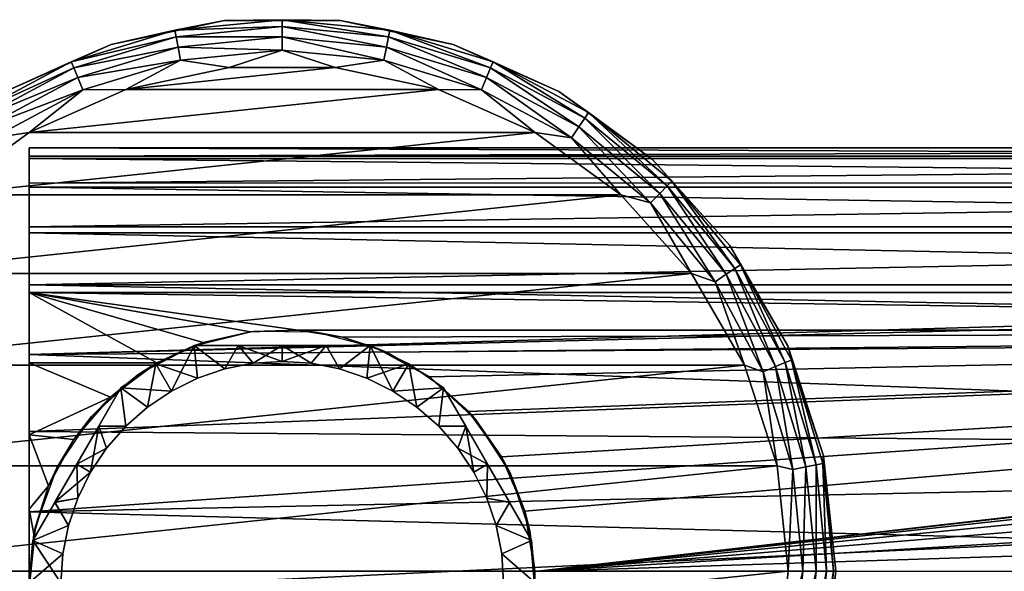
# Model space of a CAD drawing. Header units: millimetres. Extents: x -151 to 151, y -40 to 44.
# Tile 64 of 124: x -92 to -29, y -5 to 30. Entities that reach past the tile are written whole.
import ezdxf

# ---------------------------------------------------------------- set-up
doc = ezdxf.new("R2010")
doc.units = ezdxf.units.MM
doc.header["$LTSCALE"] = 45.597872
for name, color, linetype in [('10', 7, 'CONTINUOUS'), ('11', 7, 'CONTINUOUS'), ('13', 7, 'CONTINUOUS'), ('14', 7, 'CONTINUOUS'), ('17', 7, 'CONTINUOUS'), ('24', 7, 'CONTINUOUS'), ('256', 7, 'CONTINUOUS'), ('257', 7, 'CONTINUOUS'), ('258', 7, 'CONTINUOUS'), ('262', 7, 'CONTINUOUS'), ('263', 7, 'CONTINUOUS'), ('264', 7, 'CONTINUOUS'), ('265', 7, 'CONTINUOUS'), ('266', 7, 'CONTINUOUS'), ('267', 7, 'CONTINUOUS'), ('6', 7, 'CONTINUOUS'), ('7', 7, 'CONTINUOUS'), ('8', 7, 'CONTINUOUS'), ('9', 7, 'CONTINUOUS')]:
    doc.layers.add(name, color=color, linetype=linetype)

msp = doc.modelspace()

# ---------------------------------------------------------------- linework, layer by layer
at = {"layer": '10', "color": 7, "linetype": 'CONTINUOUS', "true_color": 0xa2afbf}
for points in [[(-78.658, 29.808, -80), (-85.816, 28.287, -80), (-78.658, 29.808, -63), (-78.658, 29.808, -80)], [(-78.658, 29.808, -63), (-85.816, 28.287, -80), (-85.816, 28.287, -63), (-78.658, 29.808, -63)], [(-71.342, 29.808, -80), (-78.658, 29.808, -80), (-71.342, 29.808, -63), (-71.342, 29.808, -80)], [(-71.342, 29.808, -63), (-78.658, 29.808, -80), (-78.658, 29.808, -63), (-71.342, 29.808, -63)], [(-64.184, 28.287, -80), (-71.342, 29.808, -80), (-64.184, 28.287, -63), (-64.184, 28.287, -80)], [(-64.184, 28.287, -63), (-71.342, 29.808, -80), (-71.342, 29.808, -63), (-64.184, 28.287, -63)], [(-85.816, 28.287, -80), (-92.5, 25.311, -80), (-85.816, 28.287, -63), (-85.816, 28.287, -80)], [(-85.816, 28.287, -63), (-92.5, 25.311, -80), (-92.5, 25.311, -63), (-85.816, 28.287, -63)], [(-57.5, 25.311, -80), (-64.184, 28.287, -80), (-57.5, 25.311, -63), (-57.5, 25.311, -80)], [(-57.5, 25.311, -63), (-64.184, 28.287, -80), (-64.184, 28.287, -63), (-57.5, 25.311, -63)], [(-51.58, 21.01, -80), (-57.5, 25.311, -80), (-51.58, 21.01, -63), (-51.58, 21.01, -80)], [(-51.58, 21.01, -63), (-57.5, 25.311, -80), (-57.5, 25.311, -63), (-51.58, 21.01, -63)], [(-46.684, 15.572, -80), (-51.58, 21.01, -80), (-46.684, 15.572, -63), (-46.684, 15.572, -80)], [(-46.684, 15.572, -63), (-51.58, 21.01, -80), (-51.58, 21.01, -63), (-46.684, 15.572, -63)], [(-43.026, 9.236, -80), (-46.684, 15.572, -80), (-43.026, 9.236, -63), (-43.026, 9.236, -80)], [(-43.026, 9.236, -63), (-46.684, 15.572, -80), (-46.684, 15.572, -63), (-43.026, 9.236, -63)], [(-40.765, 2.277, -80), (-43.026, 9.236, -80), (-40.765, 2.277, -63), (-40.765, 2.277, -80)], [(-40.765, 2.277, -63), (-43.026, 9.236, -80), (-43.026, 9.236, -63), (-40.765, 2.277, -63)], [(-40, -5, -80), (-40.765, 2.277, -80), (-40, -5, -63), (-40, -5, -80)], [(-40, -5, -63), (-40.765, 2.277, -80), (-40.765, 2.277, -63), (-40, -5, -63)]]:
    msp.add_3dface(points, dxfattribs=at)
at = {"layer": '11', "color": 7, "linetype": 'CONTINUOUS', "true_color": 0xe0f2ff}
for points in [[(-91, 21.747, -0.294), (-91, 21.083, -5.343), (-91, 21.219, 4.771), (-91, 21.747, -0.294)], [(-91, 21.219, 4.771), (-91, 21.083, -5.343), (-91, 19.528, 9.574), (-91, 21.219, 4.771)], [(-91, 21.083, -5.343), (-91, 19.262, -10.099), (-91, 19.528, 9.574), (-91, 21.083, -5.343)], [(-91, 19.528, 9.574), (-91, 19.262, -10.099), (-91, 18.067, -2.192), (-91, 19.528, 9.574)], [(-91, 16.766, 13.854), (-91, 19.528, 9.574), (-91, 17.018, 6.451), (-91, 16.766, 13.854)], [(-91, 17.018, 6.451), (-91, 19.528, 9.574), (-91, 18.067, 2.192), (-91, 17.018, 6.451)], [(-91, 18.067, 2.192), (-91, 19.528, 9.574), (-91, 18.067, -2.192), (-91, 18.067, 2.192)], [(-91, 19.262, -10.099), (-91, 16.387, -14.301), (-91, 18.067, -2.192), (-91, 19.262, -10.099)], [(-91, 18.067, -2.192), (-91, 16.387, -14.301), (-91, 17.018, -6.451), (-91, 18.067, -2.192)], [(-91, 17.018, -6.451), (-91, 16.387, -14.301), (-91, 14.979, -10.337), (-91, 17.018, -6.451)], [(-91, 14.979, 10.337), (-91, 16.766, 13.854), (-91, 17.018, 6.451), (-91, 14.979, 10.337)], [(-91, 13.085, 17.373), (-91, 16.766, 13.854), (-91, 14.979, 10.337), (-91, 13.085, 17.373)], [(-91, 16.387, -14.301), (-91, 12.614, -17.719), (-91, 14.979, -10.337), (-91, 16.387, -14.301)], [(-91, 14.979, -10.337), (-91, 12.614, -17.719), (-91, 12.068, -13.623), (-91, 14.979, -10.337)], [(-91, 12.068, 13.623), (-91, 13.085, 17.373), (-91, 14.979, 10.337), (-91, 12.068, 13.623)], [(-91, 8.687, 19.939), (-91, 13.085, 17.373), (-91, 12.068, 13.623), (-91, 8.687, 19.939)], [(-91, 12.614, -17.719), (-91, 8.151, -20.165), (-91, 12.068, -13.623), (-91, 12.614, -17.719)], [(-91, 12.068, -13.623), (-91, 8.151, -20.165), (-91, 8.456, -16.116), (-91, 12.068, -13.623)], [(-91, 8.456, 16.116), (-91, 8.687, 19.939), (-91, 12.068, 13.623), (-91, 8.456, 16.116)], [(-91, 3.815, 21.413), (-91, 8.687, 19.939), (-91, 4.353, 17.672), (-91, 3.815, 21.413)], [(-91, 4.353, 17.672), (-91, 8.687, 19.939), (-91, 8.456, 16.116), (-91, 4.353, 17.672)], [(-91, 8.456, -16.116), (-91, 8.151, -20.165), (-91, 4.353, -17.672), (-91, 8.456, -16.116)], [(-91, 8.151, -20.165), (-91, 3.615, -21.447), (-91, 4.353, -17.672), (-91, 8.151, -20.165)], [(-91, 3.615, -21.447), (-91, 0, -18.2), (-91, 4.353, -17.672), (-91, 3.615, -21.447)], [(-91, 0, 18.2), (-91, 3.815, 21.413), (-91, 4.353, 17.672), (-91, 0, 18.2)], [(-91, -1.264, 21.713), (-91, 3.815, 21.413), (-91, 0, 18.2), (-91, -1.264, 21.713)], [(-91, 3.615, -21.447), (-91, -1.095, -21.722), (-91, 0, -18.2), (-91, 3.615, -21.447)], [(-91, 0, -18.2), (-91, -1.095, -21.722), (-91, -4.353, -17.672), (-91, 0, -18.2)], [(-91, -4.353, 17.672), (-91, -1.264, 21.713), (-91, 0, 18.2), (-91, -4.353, 17.672)], [(-91, -1.095, -21.722), (-91, -5.75, -20.976), (-91, -4.353, -17.672), (-91, -1.095, -21.722)], [(-91, -6.276, 20.825), (-91, -1.264, 21.713), (-91, -4.353, 17.672), (-91, -6.276, 20.825)], [(-91, -4.353, -17.672), (-91, -5.75, -20.976), (-91, -8.456, -16.116), (-91, -4.353, -17.672)], [(-91, -8.456, 16.116), (-91, -6.276, 20.825), (-91, -4.353, 17.672), (-91, -8.456, 16.116)]]:
    msp.add_3dface(points, dxfattribs=at)
at = {"layer": '13', "color": 7, "linetype": 'CONTINUOUS', "true_color": 0xe0f2ff}
for points in [[(-80.643, 9.222, -39), (-76.998, 10.125, -19.25), (-76.822, 10.146, -39), (-80.643, 9.222, -39)], [(-79.992, 9.451, -19.589), (-76.998, 10.125, -19.25), (-80.643, 9.222, -39), (-79.992, 9.451, -19.589)], [(-76.998, 10.125, -19.25), (-74.01, 10.219, -19.2), (-76.822, 10.146, -39), (-76.998, 10.125, -19.25)], [(-76.822, 10.146, -39), (-74.01, 10.219, -19.2), (-72.89, 10.11, -39), (-76.822, 10.146, -39)], [(-74.01, 10.219, -19.2), (-71.191, 9.79, -19.56), (-72.89, 10.11, -39), (-74.01, 10.219, -19.2)], [(-72.89, 10.11, -39), (-71.191, 9.79, -19.56), (-69.086, 9.117, -39), (-72.89, 10.11, -39)], [(-82.922, 8.151, -20.165), (-79.992, 9.451, -19.589), (-80.643, 9.222, -39), (-82.922, 8.151, -20.165)], [(-71.191, 9.79, -19.56), (-68.404, 8.827, -20.368), (-69.086, 9.117, -39), (-71.191, 9.79, -19.56)], [(-84.124, 7.393, -39), (-82.922, 8.151, -20.165), (-80.643, 9.222, -39), (-84.124, 7.393, -39)], [(-68.404, 8.827, -20.368), (-65.709, 7.276, -21.669), (-69.086, 9.117, -39), (-68.404, 8.827, -20.368)], [(-69.086, 9.117, -39), (-65.709, 7.276, -21.669), (-65.639, 7.226, -39), (-69.086, 9.117, -39)], [(-85.868, 5.992, -20.906), (-82.922, 8.151, -20.165), (-84.124, 7.393, -39), (-85.868, 5.992, -20.906)], [(-87.054, 4.771, -39), (-85.868, 5.992, -20.906), (-84.124, 7.393, -39), (-87.054, 4.771, -39)], [(-65.709, 7.276, -21.669), (-63.223, 5.081, -23.511), (-65.639, 7.226, -39), (-65.709, 7.276, -21.669)], [(-65.639, 7.226, -39), (-63.223, 5.081, -23.511), (-62.758, 4.552, -39), (-65.639, 7.226, -39)], [(-88.186, 3.313, -21.495), (-85.868, 5.992, -20.906), (-87.054, 4.771, -39), (-88.186, 3.313, -21.495)], [(-63.223, 5.081, -23.511), (-61.13, 2.226, -25.907), (-62.758, 4.552, -39), (-63.223, 5.081, -23.511)], [(-89.256, 1.514, -39), (-88.186, 3.313, -21.495), (-87.054, 4.771, -39), (-89.256, 1.514, -39)], [(-62.758, 4.552, -39), (-61.13, 2.226, -25.907), (-60.615, 1.255, -39), (-62.758, 4.552, -39)], [(-89.781, 0.377, -21.747), (-88.186, 3.313, -21.495), (-89.256, 1.514, -39), (-89.781, 0.377, -21.747)], [(-61.13, 2.226, -25.907), (-59.656, -1.215, -28.795), (-60.615, 1.255, -39), (-61.13, 2.226, -25.907)], [(-90.597, -2.182, -39), (-89.781, 0.377, -21.747), (-89.256, 1.514, -39), (-90.597, -2.182, -39)], [(-60.615, 1.255, -39), (-59.656, -1.215, -28.795), (-59.341, -2.464, -39), (-60.615, 1.255, -39)], [(-90.699, -2.66, -21.587), (-89.781, 0.377, -21.747), (-90.597, -2.182, -39), (-90.699, -2.66, -21.587)], [(-59.656, -1.215, -28.795), (-59.016, -5.035, -32), (-59.341, -2.464, -39), (-59.656, -1.215, -28.795)], [(-90.996, -6.093, -39), (-90.699, -2.66, -21.587), (-90.597, -2.182, -39), (-90.996, -6.093, -39)], [(-59.341, -2.464, -39), (-59.016, -5.035, -32), (-59.012, -6.382, -39), (-59.341, -2.464, -39)], [(-91, -5.75, -20.976), (-90.699, -2.66, -21.587), (-90.996, -6.093, -39), (-91, -5.75, -20.976)]]:
    msp.add_3dface(points, dxfattribs=at)
at = {"layer": '14', "color": 7, "linetype": 'CONTINUOUS', "true_color": 0xe0f2ff}
for points in [[(-91, 21.747, -0.294), (-91, 21.219, 4.771), (91, 21.748, -0.293), (-91, 21.747, -0.294)], [(91, 21.084, -5.341), (-91, 21.747, -0.294), (91, 21.748, -0.293), (91, 21.084, -5.341)], [(91, 21.748, -0.293), (-91, 21.219, 4.771), (91, 21.22, 4.771), (91, 21.748, -0.293)], [(-91, 21.083, -5.343), (-91, 21.747, -0.294), (91, 21.084, -5.341), (-91, 21.083, -5.343)], [(-91, 21.219, 4.771), (-91, 19.528, 9.574), (91, 21.22, 4.771), (-91, 21.219, 4.771)], [(91, 21.22, 4.771), (-91, 19.528, 9.574), (91, 19.53, 9.574), (91, 21.22, 4.771)], [(91, 19.265, -10.096), (-91, 21.083, -5.343), (91, 21.084, -5.341), (91, 19.265, -10.096)], [(-91, 19.262, -10.099), (-91, 21.083, -5.343), (91, 19.265, -10.096), (-91, 19.262, -10.099)], [(-91, 19.528, 9.574), (-91, 16.766, 13.854), (91, 19.53, 9.574), (-91, 19.528, 9.574)], [(91, 19.53, 9.574), (-91, 16.766, 13.854), (91, 16.769, 13.852), (91, 19.53, 9.574)], [(91, 16.389, -14.299), (-91, 19.262, -10.099), (91, 19.265, -10.096), (91, 16.389, -14.299)], [(-91, 16.387, -14.301), (-91, 19.262, -10.099), (91, 16.389, -14.299), (-91, 16.387, -14.301)], [(-91, 16.766, 13.854), (-91, 13.085, 17.373), (91, 16.769, 13.852), (-91, 16.766, 13.854)], [(91, 16.769, 13.852), (-91, 13.085, 17.373), (91, 13.088, 17.371), (91, 16.769, 13.852)], [(91, 12.615, -17.718), (-91, 16.387, -14.301), (91, 16.389, -14.299), (91, 12.615, -17.718)], [(-91, 12.614, -17.719), (-91, 16.387, -14.301), (91, 12.615, -17.718), (-91, 12.614, -17.719)], [(-91, 13.085, 17.373), (0, 11.292, 18.589), (91, 13.088, 17.371), (-91, 13.085, 17.373)], [(-91, 13.085, 17.373), (-91, 8.687, 19.939), (0, 11.292, 18.589), (-91, 13.085, 17.373)], [(74.01, 10.219, -19.2), (-91, 12.614, -17.719), (91, 12.615, -17.718), (74.01, 10.219, -19.2)], [(-91, 8.151, -20.165), (-91, 12.614, -17.719), (-82.922, 8.151, -20.165), (-91, 8.151, -20.165)], [(-91, 12.614, -17.719), (74.01, 10.219, -19.2), (-74.01, 10.219, -19.2), (-91, 12.614, -17.719)], [(-91, 12.614, -17.719), (-74.01, 10.219, -19.2), (-76.998, 10.125, -19.25), (-91, 12.614, -17.719)], [(-91, 12.614, -17.719), (-76.998, 10.125, -19.25), (-79.992, 9.451, -19.589), (-91, 12.614, -17.719)], [(-91, 12.614, -17.719), (-79.992, 9.451, -19.589), (-82.922, 8.151, -20.165), (-91, 12.614, -17.719)], [(0, 11.292, 18.589), (-91, 8.687, 19.939), (-8.197, 10.797, 18.881), (0, 11.292, 18.589)], [(-8.197, 10.797, 18.881), (-91, 8.687, 19.939), (-16.957, 9.198, 19.709), (-8.197, 10.797, 18.881)], [(-91, 8.687, 19.939), (-26.321, 6.277, 20.825), (-16.957, 9.198, 19.709), (-91, 8.687, 19.939)], [(-91, 8.687, 19.939), (-91, 3.815, 21.413), (-26.321, 6.277, 20.825), (-91, 8.687, 19.939)], [(-26.321, 6.277, 20.825), (-91, 3.815, 21.413), (-25.653, 3.291, 21.5), (-26.321, 6.277, 20.825)], [(-91, 3.815, 21.413), (-91, -1.264, 21.713), (-25.653, 3.291, 21.5), (-91, 3.815, 21.413)], [(-25.653, 3.291, 21.5), (-91, -1.264, 21.713), (-24.47, 0.148, 21.749), (-25.653, 3.291, 21.5)], [(-24.47, 0.148, 21.749), (-91, -1.264, 21.713), (-22.688, -3.063, 21.533), (-24.47, 0.148, 21.749)], [(-91, -1.264, 21.713), (-91, -6.276, 20.825), (-22.688, -3.063, 21.533), (-91, -1.264, 21.713)], [(-22.688, -3.063, 21.533), (-91, -6.276, 20.825), (-20.197, -6.237, 20.837), (-22.688, -3.063, 21.533)]]:
    msp.add_3dface(points, dxfattribs=at)
at = {"layer": '17', "color": 7, "linetype": 'CONTINUOUS', "true_color": 0xe0f2ff}
for points in [[(74.01, 10.219, -19.2), (-71.191, 9.79, -19.56), (-74.01, 10.219, -19.2), (74.01, 10.219, -19.2)], [(74.01, 10.219, -19.2), (-68.404, 8.827, -20.368), (-71.191, 9.79, -19.56), (74.01, 10.219, -19.2)], [(74.01, 10.219, -19.2), (-65.709, 7.276, -21.669), (-68.404, 8.827, -20.368), (74.01, 10.219, -19.2)], [(74.01, 10.219, -19.2), (-63.223, 5.081, -23.511), (-65.709, 7.276, -21.669), (74.01, 10.219, -19.2)], [(74.01, 10.219, -19.2), (-61.13, 2.226, -25.907), (-63.223, 5.081, -23.511), (74.01, 10.219, -19.2)], [(74.01, 10.219, -19.2), (-59.656, -1.215, -28.795), (-61.13, 2.226, -25.907), (74.01, 10.219, -19.2)], [(74.01, 10.219, -19.2), (-59.016, -5.035, -32), (-59.656, -1.215, -28.795), (74.01, 10.219, -19.2)], [(74.01, 10.219, -19.2), (71.191, 9.79, -19.56), (-59.016, -5.035, -32), (74.01, 10.219, -19.2)], [(71.191, 9.79, -19.56), (68.404, 8.827, -20.368), (-59.016, -5.035, -32), (71.191, 9.79, -19.56)], [(68.404, 8.827, -20.368), (65.709, 7.276, -21.669), (-59.016, -5.035, -32), (68.404, 8.827, -20.368)], [(65.709, 7.276, -21.669), (63.223, 5.081, -23.511), (-59.016, -5.035, -32), (65.709, 7.276, -21.669)], [(63.223, 5.081, -23.511), (61.129, 2.226, -25.907), (-59.016, -5.035, -32), (63.223, 5.081, -23.511)], [(61.129, 2.226, -25.907), (59.656, -1.216, -28.795), (-59.016, -5.035, -32), (61.129, 2.226, -25.907)], [(59.656, -1.216, -28.795), (59.016, -5.035, -32), (-59.016, -5.035, -32), (59.656, -1.216, -28.795)]]:
    msp.add_3dface(points, dxfattribs=at)
at = {"layer": '24', "color": 7, "linetype": 'CONTINUOUS', "true_color": 0xa2afbf}
for points in [[(-91, 3.615, -21.447), (-91, 8.151, -20.165), (-85.868, 5.992, -20.906), (-91, 3.615, -21.447)], [(-91, 8.151, -20.165), (-82.922, 8.151, -20.165), (-85.868, 5.992, -20.906), (-91, 8.151, -20.165)], [(-91, 3.615, -21.447), (-85.868, 5.992, -20.906), (-88.186, 3.313, -21.495), (-91, 3.615, -21.447)], [(-91, -1.095, -21.722), (-91, 3.615, -21.447), (-89.781, 0.377, -21.747), (-91, -1.095, -21.722)], [(-91, 3.615, -21.447), (-88.186, 3.313, -21.495), (-89.781, 0.377, -21.747), (-91, 3.615, -21.447)], [(-91, -1.095, -21.722), (-89.781, 0.377, -21.747), (-90.699, -2.66, -21.587), (-91, -1.095, -21.722)], [(-91, -5.75, -20.976), (-91, -1.095, -21.722), (-90.699, -2.66, -21.587), (-91, -5.75, -20.976)]]:
    msp.add_3dface(points, dxfattribs=at)
at = {"layer": '256', "color": 7, "linetype": 'CONTINUOUS', "true_color": 0xe0f2ff}
for points in [[(-85.206, 6.572, -40.855), (-90.774, -3.072, -40.855), (-89.378, -0.654, -40.424), (-85.206, 6.572, -40.855)], [(-86.603, 4.154, -58.176), (-90.774, -3.072, -57.745), (-85.206, 6.572, -57.745), (-86.603, 4.154, -58.176)], [(-85.206, 6.572, -57.745), (-90.774, -3.072, -40.855), (-85.206, 6.572, -40.855), (-85.206, 6.572, -57.745)], [(-90.774, -3.072, -57.745), (-90.774, -3.072, -40.855), (-85.206, 6.572, -57.745), (-90.774, -3.072, -57.745)], [(-86.599, 4.16, -40.425), (-85.206, 6.572, -40.855), (-89.378, -0.654, -40.424), (-86.599, 4.16, -40.425)], [(-89.382, -0.66, -58.175), (-90.774, -3.072, -57.745), (-86.603, 4.154, -58.176), (-89.382, -0.66, -58.175)], [(-87.992, 1.747, -58.323), (-89.382, -0.66, -58.175), (-86.603, 4.154, -58.176), (-87.992, 1.747, -58.323)], [(-87.988, 1.753, -40.277), (-86.599, 4.16, -40.425), (-89.378, -0.654, -40.424), (-87.988, 1.753, -40.277)]]:
    msp.add_3dface(points, dxfattribs=at)
at = {"layer": '257', "color": 7, "linetype": 'CONTINUOUS', "true_color": 0xe0f2ff}
for points in [[(-72.22, 9.25, -58.175), (-80.568, 9.25, -57.745), (-69.432, 9.25, -57.745), (-72.22, 9.25, -58.175)], [(-77.777, 9.25, -58.175), (-80.568, 9.25, -57.745), (-72.22, 9.25, -58.175), (-77.777, 9.25, -58.175)], [(-69.432, 9.25, -57.745), (-80.568, 9.25, -40.855), (-69.432, 9.25, -40.855), (-69.432, 9.25, -57.745)], [(-69.432, 9.25, -40.855), (-80.568, 9.25, -40.855), (-77.78, 9.25, -40.425), (-69.432, 9.25, -40.855)], [(-80.568, 9.25, -57.745), (-80.568, 9.25, -40.855), (-69.432, 9.25, -57.745), (-80.568, 9.25, -57.745)], [(-75, 9.25, -40.277), (-72.223, 9.25, -40.425), (-77.78, 9.25, -40.425), (-75, 9.25, -40.277)], [(-72.223, 9.25, -40.425), (-69.432, 9.25, -40.855), (-77.78, 9.25, -40.425), (-72.223, 9.25, -40.425)], [(-75, 9.25, -58.323), (-77.777, 9.25, -58.175), (-72.22, 9.25, -58.175), (-75, 9.25, -58.323)]]:
    msp.add_3dface(points, dxfattribs=at)
at = {"layer": '258', "color": 7, "linetype": 'CONTINUOUS', "true_color": 0xe0f2ff}
for points in [[(-60.618, -0.66, -58.175), (-64.794, 6.572, -57.745), (-59.226, -3.072, -57.745), (-60.618, -0.66, -58.175)], [(-63.397, 4.154, -58.176), (-64.794, 6.572, -57.745), (-60.618, -0.66, -58.175), (-63.397, 4.154, -58.176)], [(-64.794, 6.572, -57.745), (-64.794, 6.572, -40.855), (-59.226, -3.072, -57.745), (-64.794, 6.572, -57.745)], [(-64.794, 6.572, -40.855), (-59.226, -3.072, -40.855), (-59.226, -3.072, -57.745), (-64.794, 6.572, -40.855)], [(-63.395, 4.15, -40.424), (-59.226, -3.072, -40.855), (-64.794, 6.572, -40.855), (-63.395, 4.15, -40.424)], [(-62.008, 1.747, -58.323), (-63.397, 4.154, -58.176), (-60.618, -0.66, -58.175), (-62.008, 1.747, -58.323)], [(-62.008, 1.746, -40.277), (-60.62, -0.657, -40.425), (-63.395, 4.15, -40.424), (-62.008, 1.746, -40.277)], [(-60.62, -0.657, -40.425), (-59.226, -3.072, -40.855), (-63.395, 4.15, -40.424), (-60.62, -0.657, -40.425)]]:
    msp.add_3dface(points, dxfattribs=at)
at = {"layer": '262', "color": 7, "linetype": 'CONTINUOUS', "true_color": 0xe0f2ff}
for points in [[(-80.568, 9.25, -40.855), (-83, 8.106, -57.745), (-83, 8.106, -40.855), (-80.568, 9.25, -40.855)], [(-80.568, 9.25, -40.855), (-80.568, 9.25, -57.745), (-83, 8.106, -57.745), (-80.568, 9.25, -40.855)], [(-83, 8.106, -57.745), (-85.206, 6.572, -57.745), (-83, 8.106, -40.855), (-83, 8.106, -57.745)], [(-85.206, 6.572, -57.745), (-85.206, 6.572, -40.855), (-83, 8.106, -40.855), (-85.206, 6.572, -57.745)], [(-90.774, -3.072, -40.855), (-91, -5.751, -57.745), (-91, -5.751, -40.855), (-90.774, -3.072, -40.855)], [(-90.774, -3.072, -40.855), (-90.774, -3.072, -57.745), (-91, -5.751, -57.745), (-90.774, -3.072, -40.855)]]:
    msp.add_3dface(points, dxfattribs=at)
at = {"layer": '263', "color": 7, "linetype": 'CONTINUOUS', "true_color": 0xe0f2ff}
for points in [[(-67, 8.106, -57.745), (-69.432, 9.25, -57.745), (-67, 8.106, -40.855), (-67, 8.106, -57.745)], [(-69.432, 9.25, -57.745), (-69.432, 9.25, -40.855), (-67, 8.106, -40.855), (-69.432, 9.25, -57.745)], [(-64.794, 6.572, -40.855), (-64.794, 6.572, -57.745), (-67, 8.106, -57.745), (-64.794, 6.572, -40.855)], [(-64.794, 6.572, -40.855), (-67, 8.106, -57.745), (-67, 8.106, -40.855), (-64.794, 6.572, -40.855)], [(-59, -5.749, -57.745), (-59.226, -3.072, -57.745), (-59, -5.749, -40.855), (-59, -5.749, -57.745)], [(-59.226, -3.072, -57.745), (-59.226, -3.072, -40.855), (-59, -5.749, -40.855), (-59.226, -3.072, -57.745)]]:
    msp.add_3dface(points, dxfattribs=at)
at = {"layer": '264', "color": 7, "linetype": 'CONTINUOUS', "true_color": 0xe0f2ff}
for points in [[(-75, 8.25, -58.9), (-72.22, 9.25, -58.175), (-73.173, 8.13, -58.9), (-75, 8.25, -58.9)], [(-75, 9.25, -58.323), (-72.22, 9.25, -58.175), (-75, 8.25, -58.9), (-75, 9.25, -58.323)], [(-73.173, 8.13, -58.9), (-72.22, 9.25, -58.175), (-71.377, 7.773, -58.9), (-73.173, 8.13, -58.9)], [(-72.22, 9.25, -58.175), (-69.432, 9.25, -57.745), (-71.377, 7.773, -58.9), (-72.22, 9.25, -58.175)], [(-71.377, 7.773, -58.9), (-69.432, 9.25, -57.745), (-69.642, 7.184, -58.9), (-71.377, 7.773, -58.9)], [(-69.432, 9.25, -57.745), (-67, 8.106, -57.745), (-69.642, 7.184, -58.9), (-69.432, 9.25, -57.745)], [(-69.642, 7.184, -58.9), (-67, 8.106, -57.745), (-68, 6.374, -58.9), (-69.642, 7.184, -58.9)], [(-67, 8.106, -57.745), (-64.794, 6.572, -57.745), (-68, 6.374, -58.9), (-67, 8.106, -57.745)], [(-68, 6.374, -58.9), (-64.794, 6.572, -57.745), (-66.477, 5.357, -58.9), (-68, 6.374, -58.9)], [(-66.477, 5.357, -58.9), (-64.794, 6.572, -57.745), (-65.101, 4.149, -58.9), (-66.477, 5.357, -58.9)], [(-64.794, 6.572, -57.745), (-63.397, 4.154, -58.176), (-65.101, 4.149, -58.9), (-64.794, 6.572, -57.745)], [(-65.101, 4.149, -58.9), (-63.397, 4.154, -58.176), (-63.893, 2.773, -58.9), (-65.101, 4.149, -58.9)], [(-63.397, 4.154, -58.176), (-62.008, 1.747, -58.323), (-63.893, 2.773, -58.9), (-63.397, 4.154, -58.176)], [(-63.893, 2.773, -58.9), (-62.008, 1.747, -58.323), (-62.876, 1.25, -58.9), (-63.893, 2.773, -58.9)], [(-62.876, 1.25, -58.9), (-62.008, 1.747, -58.323), (-62.066, -0.392, -58.9), (-62.876, 1.25, -58.9)], [(-62.008, 1.747, -58.323), (-60.618, -0.66, -58.175), (-62.066, -0.392, -58.9), (-62.008, 1.747, -58.323)], [(-62.066, -0.392, -58.9), (-60.618, -0.66, -58.175), (-61.477, -2.127, -58.9), (-62.066, -0.392, -58.9)], [(-60.618, -0.66, -58.175), (-59.226, -3.072, -57.745), (-61.477, -2.127, -58.9), (-60.618, -0.66, -58.175)], [(-61.477, -2.127, -58.9), (-59.226, -3.072, -57.745), (-61.12, -3.923, -58.9), (-61.477, -2.127, -58.9)], [(-59.226, -3.072, -57.745), (-59, -5.749, -57.745), (-61.12, -3.923, -58.9), (-59.226, -3.072, -57.745)], [(-61.12, -3.923, -58.9), (-59, -5.749, -57.745), (-61, -5.75, -58.9), (-61.12, -3.923, -58.9)]]:
    msp.add_3dface(points, dxfattribs=at)
at = {"layer": '265', "color": 7, "linetype": 'CONTINUOUS', "true_color": 0xe0f2ff}
for points in [[(-72.223, 9.25, -40.425), (-75, 9.25, -40.277), (-73.173, 8.13, -39.7), (-72.223, 9.25, -40.425)], [(-73.173, 8.13, -39.7), (-75, 9.25, -40.277), (-75, 8.25, -39.7), (-73.173, 8.13, -39.7)], [(-71.377, 7.773, -39.7), (-72.223, 9.25, -40.425), (-73.173, 8.13, -39.7), (-71.377, 7.773, -39.7)], [(-69.432, 9.25, -40.855), (-72.223, 9.25, -40.425), (-71.377, 7.773, -39.7), (-69.432, 9.25, -40.855)], [(-69.642, 7.184, -39.7), (-69.432, 9.25, -40.855), (-71.377, 7.773, -39.7), (-69.642, 7.184, -39.7)], [(-68, 6.374, -39.7), (-69.432, 9.25, -40.855), (-69.642, 7.184, -39.7), (-68, 6.374, -39.7)], [(-67, 8.106, -40.855), (-69.432, 9.25, -40.855), (-68, 6.374, -39.7), (-67, 8.106, -40.855)], [(-66.477, 5.357, -39.7), (-67, 8.106, -40.855), (-68, 6.374, -39.7), (-66.477, 5.357, -39.7)], [(-64.794, 6.572, -40.855), (-67, 8.106, -40.855), (-66.477, 5.357, -39.7), (-64.794, 6.572, -40.855)], [(-65.101, 4.149, -39.7), (-64.794, 6.572, -40.855), (-66.477, 5.357, -39.7), (-65.101, 4.149, -39.7)], [(-63.395, 4.15, -40.424), (-64.794, 6.572, -40.855), (-65.101, 4.149, -39.7), (-63.395, 4.15, -40.424)], [(-63.893, 2.773, -39.7), (-63.395, 4.15, -40.424), (-65.101, 4.149, -39.7), (-63.893, 2.773, -39.7)], [(-62.876, 1.25, -39.7), (-63.395, 4.15, -40.424), (-63.893, 2.773, -39.7), (-62.876, 1.25, -39.7)], [(-62.008, 1.746, -40.277), (-63.395, 4.15, -40.424), (-62.876, 1.25, -39.7), (-62.008, 1.746, -40.277)], [(-62.066, -0.392, -39.7), (-62.008, 1.746, -40.277), (-62.876, 1.25, -39.7), (-62.066, -0.392, -39.7)], [(-60.62, -0.657, -40.425), (-62.008, 1.746, -40.277), (-62.066, -0.392, -39.7), (-60.62, -0.657, -40.425)], [(-61.477, -2.127, -39.7), (-60.62, -0.657, -40.425), (-62.066, -0.392, -39.7), (-61.477, -2.127, -39.7)], [(-59.226, -3.072, -40.855), (-60.62, -0.657, -40.425), (-61.477, -2.127, -39.7), (-59.226, -3.072, -40.855)], [(-61.12, -3.923, -39.7), (-59.226, -3.072, -40.855), (-61.477, -2.127, -39.7), (-61.12, -3.923, -39.7)], [(-59, -5.749, -40.855), (-59.226, -3.072, -40.855), (-61.12, -3.923, -39.7), (-59, -5.749, -40.855)], [(-61, -5.75, -39.7), (-59, -5.749, -40.855), (-61.12, -3.923, -39.7), (-61, -5.75, -39.7)]]:
    msp.add_3dface(points, dxfattribs=at)
at = {"layer": '266', "color": 7, "linetype": 'CONTINUOUS', "true_color": 0xe0f2ff}
for points in [[(-83, 8.106, -57.745), (-80.568, 9.25, -57.745), (-82, 6.374, -58.9), (-83, 8.106, -57.745)], [(-82, 6.374, -58.9), (-80.568, 9.25, -57.745), (-80.358, 7.184, -58.9), (-82, 6.374, -58.9)], [(-80.568, 9.25, -57.745), (-77.777, 9.25, -58.175), (-78.623, 7.773, -58.9), (-80.568, 9.25, -57.745)], [(-80.358, 7.184, -58.9), (-80.568, 9.25, -57.745), (-78.623, 7.773, -58.9), (-80.358, 7.184, -58.9)], [(-78.623, 7.773, -58.9), (-77.777, 9.25, -58.175), (-76.827, 8.13, -58.9), (-78.623, 7.773, -58.9)], [(-77.777, 9.25, -58.175), (-75, 9.25, -58.323), (-76.827, 8.13, -58.9), (-77.777, 9.25, -58.175)], [(-75, 9.25, -58.323), (-75, 8.25, -58.9), (-76.827, 8.13, -58.9), (-75, 9.25, -58.323)], [(-85.206, 6.572, -57.745), (-83, 8.106, -57.745), (-83.523, 5.357, -58.9), (-85.206, 6.572, -57.745)], [(-83.523, 5.357, -58.9), (-83, 8.106, -57.745), (-82, 6.374, -58.9), (-83.523, 5.357, -58.9)], [(-86.603, 4.154, -58.176), (-85.206, 6.572, -57.745), (-84.899, 4.149, -58.9), (-86.603, 4.154, -58.176)], [(-84.899, 4.149, -58.9), (-85.206, 6.572, -57.745), (-83.523, 5.357, -58.9), (-84.899, 4.149, -58.9)], [(-87.992, 1.747, -58.323), (-86.603, 4.154, -58.176), (-87.124, 1.25, -58.9), (-87.992, 1.747, -58.323)], [(-87.124, 1.25, -58.9), (-86.603, 4.154, -58.176), (-86.107, 2.773, -58.9), (-87.124, 1.25, -58.9)], [(-86.107, 2.773, -58.9), (-86.603, 4.154, -58.176), (-84.899, 4.149, -58.9), (-86.107, 2.773, -58.9)], [(-89.382, -0.66, -58.175), (-87.992, 1.747, -58.323), (-87.934, -0.392, -58.9), (-89.382, -0.66, -58.175)], [(-87.934, -0.392, -58.9), (-87.992, 1.747, -58.323), (-87.124, 1.25, -58.9), (-87.934, -0.392, -58.9)], [(-88.523, -2.127, -58.9), (-89.382, -0.66, -58.175), (-87.934, -0.392, -58.9), (-88.523, -2.127, -58.9)], [(-90.774, -3.072, -57.745), (-89.382, -0.66, -58.175), (-88.523, -2.127, -58.9), (-90.774, -3.072, -57.745)], [(-88.88, -3.923, -58.9), (-90.774, -3.072, -57.745), (-88.523, -2.127, -58.9), (-88.88, -3.923, -58.9)], [(-91, -5.751, -57.745), (-90.774, -3.072, -57.745), (-89, -5.75, -58.9), (-91, -5.751, -57.745)], [(-89, -5.75, -58.9), (-90.774, -3.072, -57.745), (-88.88, -3.923, -58.9), (-89, -5.75, -58.9)]]:
    msp.add_3dface(points, dxfattribs=at)
at = {"layer": '267', "color": 7, "linetype": 'CONTINUOUS', "true_color": 0xe0f2ff}
for points in [[(-80.568, 9.25, -40.855), (-83, 8.106, -40.855), (-80.358, 7.184, -39.7), (-80.568, 9.25, -40.855)], [(-78.623, 7.773, -39.7), (-80.568, 9.25, -40.855), (-80.358, 7.184, -39.7), (-78.623, 7.773, -39.7)], [(-77.78, 9.25, -40.425), (-80.568, 9.25, -40.855), (-78.623, 7.773, -39.7), (-77.78, 9.25, -40.425)], [(-76.827, 8.13, -39.7), (-77.78, 9.25, -40.425), (-78.623, 7.773, -39.7), (-76.827, 8.13, -39.7)], [(-75, 8.25, -39.7), (-77.78, 9.25, -40.425), (-76.827, 8.13, -39.7), (-75, 8.25, -39.7)], [(-75, 9.25, -40.277), (-77.78, 9.25, -40.425), (-75, 8.25, -39.7), (-75, 9.25, -40.277)], [(-83, 8.106, -40.855), (-85.206, 6.572, -40.855), (-82, 6.374, -39.7), (-83, 8.106, -40.855)], [(-80.358, 7.184, -39.7), (-83, 8.106, -40.855), (-82, 6.374, -39.7), (-80.358, 7.184, -39.7)], [(-85.206, 6.572, -40.855), (-86.599, 4.16, -40.425), (-84.899, 4.149, -39.7), (-85.206, 6.572, -40.855)], [(-83.523, 5.357, -39.7), (-85.206, 6.572, -40.855), (-84.899, 4.149, -39.7), (-83.523, 5.357, -39.7)], [(-82, 6.374, -39.7), (-85.206, 6.572, -40.855), (-83.523, 5.357, -39.7), (-82, 6.374, -39.7)], [(-86.599, 4.16, -40.425), (-87.988, 1.753, -40.277), (-86.107, 2.773, -39.7), (-86.599, 4.16, -40.425)], [(-84.899, 4.149, -39.7), (-86.599, 4.16, -40.425), (-86.107, 2.773, -39.7), (-84.899, 4.149, -39.7)], [(-86.107, 2.773, -39.7), (-87.988, 1.753, -40.277), (-87.124, 1.25, -39.7), (-86.107, 2.773, -39.7)], [(-87.988, 1.753, -40.277), (-89.378, -0.654, -40.424), (-87.124, 1.25, -39.7), (-87.988, 1.753, -40.277)], [(-87.124, 1.25, -39.7), (-89.378, -0.654, -40.424), (-87.934, -0.392, -39.7), (-87.124, 1.25, -39.7)], [(-87.934, -0.392, -39.7), (-89.378, -0.654, -40.424), (-88.523, -2.127, -39.7), (-87.934, -0.392, -39.7)], [(-89.378, -0.654, -40.424), (-90.774, -3.072, -40.855), (-88.523, -2.127, -39.7), (-89.378, -0.654, -40.424)], [(-88.523, -2.127, -39.7), (-90.774, -3.072, -40.855), (-88.88, -3.923, -39.7), (-88.523, -2.127, -39.7)], [(-90.774, -3.072, -40.855), (-91, -5.751, -40.855), (-88.88, -3.923, -39.7), (-90.774, -3.072, -40.855)], [(-88.88, -3.923, -39.7), (-91, -5.751, -40.855), (-89, -5.75, -39.7), (-88.88, -3.923, -39.7)]]:
    msp.add_3dface(points, dxfattribs=at)
at = {"layer": '6', "color": 7, "linetype": 'CONTINUOUS', "true_color": 0xa2afbf}
for points in [[(-65.113, 25.434, -60), (-71.654, 26.824, -60), (-84.887, 25.434, -60), (-65.113, 25.434, -60)], [(-71.654, 26.824, -60), (-78.346, 26.824, -60), (-84.887, 25.434, -60), (-71.654, 26.824, -60)], [(-58.999, 22.712, -60), (-65.113, 25.434, -60), (-91.001, 22.712, -60), (-58.999, 22.712, -60)], [(-65.113, 25.434, -60), (-84.887, 25.434, -60), (-91.001, 22.712, -60), (-65.113, 25.434, -60)], [(-53.589, 18.781, -60), (-58.999, 22.712, -60), (-96.411, 18.781, -60), (-53.589, 18.781, -60)], [(-58.999, 22.712, -60), (-91.001, 22.712, -60), (-96.411, 18.781, -60), (-58.999, 22.712, -60)], [(-49.111, 13.808, -60), (-53.589, 18.781, -60), (-100.889, 13.808, -60), (-49.111, 13.808, -60)], [(-53.589, 18.781, -60), (-96.411, 18.781, -60), (-100.889, 13.808, -60), (-53.589, 18.781, -60)], [(-45.767, 8.016, -60), (-49.111, 13.808, -60), (-104.233, 8.016, -60), (-45.767, 8.016, -60)], [(-49.111, 13.808, -60), (-100.889, 13.808, -60), (-104.233, 8.016, -60), (-49.111, 13.808, -60)], [(-43.7, 1.653, -60), (-45.767, 8.016, -60), (-106.3, 1.653, -60), (-43.7, 1.653, -60)], [(-45.767, 8.016, -60), (-104.233, 8.016, -60), (-106.3, 1.653, -60), (-45.767, 8.016, -60)], [(-107, -5, -60), (-43, -5, -60), (-43.7, 1.653, -60), (-107, -5, -60)], [(-107, -5, -60), (-43.7, 1.653, -60), (-106.3, 1.653, -60), (-107, -5, -60)], [(-43, -5, -60), (-107, -5, -60), (-106.3, -11.653, -60), (-43, -5, -60)], [(-43, -5, -60), (-106.3, -11.653, -60), (-43.7, -11.653, -60), (-43, -5, -60)]]:
    msp.add_3dface(points, dxfattribs=at)
at = {"layer": '7', "color": 7, "linetype": 'CONTINUOUS', "true_color": 0xa2afbf}
for points in [[(-42.076, -5, -60.146), (-43, -5, -60), (-43.7, -11.653, -60), (-42.076, -5, -60.146)], [(-42.076, -5, -60.146), (-43.7, -11.653, -60), (-42.708, -11.423, -60.146), (-42.076, -5, -60.146)], [(-41.238, -5, -60.572), (-42.076, -5, -60.146), (-42.708, -11.423, -60.146), (-41.238, -5, -60.572)], [(-41.238, -5, -60.572), (-42.708, -11.423, -60.146), (-41.887, -11.587, -60.572), (-41.238, -5, -60.572)], [(-40.574, -5, -61.236), (-41.238, -5, -60.572), (-41.887, -11.587, -60.572), (-40.574, -5, -61.236)], [(-40.574, -5, -61.236), (-41.887, -11.587, -60.572), (-41.235, -11.716, -61.236), (-40.574, -5, -61.236)], [(-40.147, -5, -62.073), (-40.574, -5, -61.236), (-41.235, -11.716, -61.236), (-40.147, -5, -62.073)], [(-40.147, -5, -62.073), (-41.235, -11.716, -61.236), (-40.817, -11.8, -62.073), (-40.147, -5, -62.073)], [(-40, -5, -63), (-40.147, -5, -62.073), (-40.817, -11.8, -62.073), (-40, -5, -63)], [(-40.765, -12.277, -63), (-40, -5, -63), (-40.817, -11.8, -62.073), (-40.765, -12.277, -63)]]:
    msp.add_3dface(points, dxfattribs=at)
at = {"layer": '8', "color": 7, "linetype": 'CONTINUOUS', "true_color": 0xa2afbf}
for points in [[(-40, -5, -80), (-40, -5, -63), (-40.765, -12.277, -63), (-40, -5, -80)], [(-40, -5, -80), (-40.765, -12.277, -63), (-40.765, -12.277, -80), (-40, -5, -80)]]:
    msp.add_3dface(points, dxfattribs=at)
at = {"layer": '9', "color": 7, "linetype": 'CONTINUOUS', "true_color": 0xa2afbf}
for points in [[(-78.658, 29.808, -63), (-85.816, 28.287, -63), (-81.8, 29.183, -62.073), (-78.658, 29.808, -63)], [(-78.658, 29.808, -63), (-81.8, 29.183, -62.073), (-75, 29.853, -62.073), (-78.658, 29.808, -63)], [(-81.8, 29.183, -62.073), (-75, 29.426, -61.236), (-75, 29.853, -62.073), (-81.8, 29.183, -62.073)], [(-81.716, 28.765, -61.236), (-75, 29.426, -61.236), (-81.8, 29.183, -62.073), (-81.716, 28.765, -61.236)], [(-81.716, 28.765, -61.236), (-75, 28.762, -60.572), (-75, 29.426, -61.236), (-81.716, 28.765, -61.236)], [(-71.342, 29.808, -63), (-78.658, 29.808, -63), (-75, 29.853, -62.073), (-71.342, 29.808, -63)], [(-71.342, 29.808, -63), (-75, 29.853, -62.073), (-68.2, 29.183, -62.073), (-71.342, 29.808, -63)], [(-75, 29.426, -61.236), (-68.284, 28.765, -61.236), (-75, 29.853, -62.073), (-75, 29.426, -61.236)], [(-75, 29.853, -62.073), (-68.284, 28.765, -61.236), (-68.2, 29.183, -62.073), (-75, 29.853, -62.073)], [(-75, 28.762, -60.572), (-68.413, 28.113, -60.572), (-75, 29.426, -61.236), (-75, 28.762, -60.572)], [(-75, 29.426, -61.236), (-68.413, 28.113, -60.572), (-68.284, 28.765, -61.236), (-75, 29.426, -61.236)], [(-64.184, 28.287, -63), (-71.342, 29.808, -63), (-68.2, 29.183, -62.073), (-64.184, 28.287, -63)], [(-85.816, 28.287, -63), (-88.338, 27.2, -62.073), (-81.8, 29.183, -62.073), (-85.816, 28.287, -63)], [(-88.338, 27.2, -62.073), (-81.716, 28.765, -61.236), (-81.8, 29.183, -62.073), (-88.338, 27.2, -62.073)], [(-88.174, 26.806, -61.236), (-81.716, 28.765, -61.236), (-88.338, 27.2, -62.073), (-88.174, 26.806, -61.236)], [(-88.174, 26.806, -61.236), (-81.587, 28.113, -60.572), (-81.716, 28.765, -61.236), (-88.174, 26.806, -61.236)], [(-81.587, 28.113, -60.572), (-75, 28.762, -60.572), (-81.716, 28.765, -61.236), (-81.587, 28.113, -60.572)], [(-81.587, 28.113, -60.572), (-75, 27.924, -60.146), (-75, 28.762, -60.572), (-81.587, 28.113, -60.572)], [(-75, 27.924, -60.146), (-68.577, 27.292, -60.146), (-75, 28.762, -60.572), (-75, 27.924, -60.146)], [(-75, 28.762, -60.572), (-68.577, 27.292, -60.146), (-68.413, 28.113, -60.572), (-75, 28.762, -60.572)], [(-68.413, 28.113, -60.572), (-62.08, 26.192, -60.572), (-68.284, 28.765, -61.236), (-68.413, 28.113, -60.572)], [(-68.284, 28.765, -61.236), (-61.826, 26.806, -61.236), (-68.2, 29.183, -62.073), (-68.284, 28.765, -61.236)], [(-68.284, 28.765, -61.236), (-62.08, 26.192, -60.572), (-61.826, 26.806, -61.236), (-68.284, 28.765, -61.236)], [(-64.184, 28.287, -63), (-68.2, 29.183, -62.073), (-61.662, 27.2, -62.073), (-64.184, 28.287, -63)], [(-68.2, 29.183, -62.073), (-61.826, 26.806, -61.236), (-61.662, 27.2, -62.073), (-68.2, 29.183, -62.073)], [(-85.816, 28.287, -63), (-92.5, 25.311, -63), (-88.338, 27.2, -62.073), (-85.816, 28.287, -63)], [(-87.92, 26.192, -60.572), (-81.587, 28.113, -60.572), (-88.174, 26.806, -61.236), (-87.92, 26.192, -60.572)], [(-87.92, 26.192, -60.572), (-81.423, 27.292, -60.146), (-81.587, 28.113, -60.572), (-87.92, 26.192, -60.572)], [(-81.423, 27.292, -60.146), (-75, 27.924, -60.146), (-81.587, 28.113, -60.572), (-81.423, 27.292, -60.146)], [(-68.577, 27.292, -60.146), (-62.4, 25.418, -60.146), (-68.413, 28.113, -60.572), (-68.577, 27.292, -60.146)], [(-68.413, 28.113, -60.572), (-62.4, 25.418, -60.146), (-62.08, 26.192, -60.572), (-68.413, 28.113, -60.572)], [(-57.5, 25.311, -63), (-64.184, 28.287, -63), (-61.662, 27.2, -62.073), (-57.5, 25.311, -63)], [(-75, 27.924, -60.146), (-81.423, 27.292, -60.146), (-78.346, 26.824, -60), (-75, 27.924, -60.146)], [(-71.654, 26.824, -60), (-75, 27.924, -60.146), (-78.346, 26.824, -60), (-71.654, 26.824, -60)], [(-68.577, 27.292, -60.146), (-75, 27.924, -60.146), (-71.654, 26.824, -60), (-68.577, 27.292, -60.146)], [(-92.5, 25.311, -63), (-94.363, 23.979, -62.073), (-88.338, 27.2, -62.073), (-92.5, 25.311, -63)], [(-94.363, 23.979, -62.073), (-88.174, 26.806, -61.236), (-88.338, 27.2, -62.073), (-94.363, 23.979, -62.073)], [(-94.126, 23.625, -61.236), (-88.174, 26.806, -61.236), (-94.363, 23.979, -62.073), (-94.126, 23.625, -61.236)], [(-94.126, 23.625, -61.236), (-87.92, 26.192, -60.572), (-88.174, 26.806, -61.236), (-94.126, 23.625, -61.236)], [(-87.6, 25.418, -60.146), (-81.423, 27.292, -60.146), (-87.92, 26.192, -60.572), (-87.6, 25.418, -60.146)], [(-81.423, 27.292, -60.146), (-87.6, 25.418, -60.146), (-84.887, 25.434, -60), (-81.423, 27.292, -60.146)], [(-78.346, 26.824, -60), (-81.423, 27.292, -60.146), (-84.887, 25.434, -60), (-78.346, 26.824, -60)], [(-65.113, 25.434, -60), (-68.577, 27.292, -60.146), (-71.654, 26.824, -60), (-65.113, 25.434, -60)], [(-62.4, 25.418, -60.146), (-68.577, 27.292, -60.146), (-65.113, 25.434, -60), (-62.4, 25.418, -60.146)], [(-62.08, 26.192, -60.572), (-56.243, 23.072, -60.572), (-61.826, 26.806, -61.236), (-62.08, 26.192, -60.572)], [(-61.826, 26.806, -61.236), (-55.874, 23.625, -61.236), (-61.662, 27.2, -62.073), (-61.826, 26.806, -61.236)], [(-61.826, 26.806, -61.236), (-56.243, 23.072, -60.572), (-55.874, 23.625, -61.236), (-61.826, 26.806, -61.236)], [(-57.5, 25.311, -63), (-61.662, 27.2, -62.073), (-55.637, 23.979, -62.073), (-57.5, 25.311, -63)], [(-61.662, 27.2, -62.073), (-55.874, 23.625, -61.236), (-55.637, 23.979, -62.073), (-61.662, 27.2, -62.073)], [(-93.757, 23.072, -60.572), (-87.92, 26.192, -60.572), (-94.126, 23.625, -61.236), (-93.757, 23.072, -60.572)], [(-93.757, 23.072, -60.572), (-87.6, 25.418, -60.146), (-87.92, 26.192, -60.572), (-93.757, 23.072, -60.572)], [(-62.4, 25.418, -60.146), (-56.708, 22.376, -60.146), (-62.08, 26.192, -60.572), (-62.4, 25.418, -60.146)], [(-62.08, 26.192, -60.572), (-56.708, 22.376, -60.146), (-56.243, 23.072, -60.572), (-62.08, 26.192, -60.572)], [(-93.292, 22.376, -60.146), (-87.6, 25.418, -60.146), (-93.757, 23.072, -60.572), (-93.292, 22.376, -60.146)], [(-87.6, 25.418, -60.146), (-93.292, 22.376, -60.146), (-91.001, 22.712, -60), (-87.6, 25.418, -60.146)], [(-84.887, 25.434, -60), (-87.6, 25.418, -60.146), (-91.001, 22.712, -60), (-84.887, 25.434, -60)], [(-58.999, 22.712, -60), (-62.4, 25.418, -60.146), (-65.113, 25.434, -60), (-58.999, 22.712, -60)], [(-56.708, 22.376, -60.146), (-62.4, 25.418, -60.146), (-58.999, 22.712, -60), (-56.708, 22.376, -60.146)], [(-51.58, 21.01, -63), (-57.5, 25.311, -63), (-55.637, 23.979, -62.073), (-51.58, 21.01, -63)], [(-55.874, 23.625, -61.236), (-50.657, 19.343, -61.236), (-55.637, 23.979, -62.073), (-55.874, 23.625, -61.236)], [(-51.58, 21.01, -63), (-55.637, 23.979, -62.073), (-50.355, 19.645, -62.073), (-51.58, 21.01, -63)], [(-55.637, 23.979, -62.073), (-50.657, 19.343, -61.236), (-50.355, 19.645, -62.073), (-55.637, 23.979, -62.073)], [(-56.708, 22.376, -60.146), (-51.719, 18.281, -60.146), (-56.243, 23.072, -60.572), (-56.708, 22.376, -60.146)], [(-56.243, 23.072, -60.572), (-51.127, 18.873, -60.572), (-55.874, 23.625, -61.236), (-56.243, 23.072, -60.572)], [(-56.243, 23.072, -60.572), (-51.719, 18.281, -60.146), (-51.127, 18.873, -60.572), (-56.243, 23.072, -60.572)], [(-55.874, 23.625, -61.236), (-51.127, 18.873, -60.572), (-50.657, 19.343, -61.236), (-55.874, 23.625, -61.236)], [(-91.001, 22.712, -60), (-93.292, 22.376, -60.146), (-96.411, 18.781, -60), (-91.001, 22.712, -60)], [(-53.589, 18.781, -60), (-56.708, 22.376, -60.146), (-58.999, 22.712, -60), (-53.589, 18.781, -60)], [(-51.719, 18.281, -60.146), (-56.708, 22.376, -60.146), (-53.589, 18.781, -60), (-51.719, 18.281, -60.146)], [(-46.684, 15.572, -63), (-51.58, 21.01, -63), (-50.355, 19.645, -62.073), (-46.684, 15.572, -63)], [(-51.127, 18.873, -60.572), (-46.928, 13.757, -60.572), (-50.657, 19.343, -61.236), (-51.127, 18.873, -60.572)], [(-50.657, 19.343, -61.236), (-46.375, 14.126, -61.236), (-50.355, 19.645, -62.073), (-50.657, 19.343, -61.236)], [(-50.657, 19.343, -61.236), (-46.928, 13.757, -60.572), (-46.375, 14.126, -61.236), (-50.657, 19.343, -61.236)], [(-46.684, 15.572, -63), (-50.355, 19.645, -62.073), (-46.021, 14.363, -62.073), (-46.684, 15.572, -63)], [(-50.355, 19.645, -62.073), (-46.375, 14.126, -61.236), (-46.021, 14.363, -62.073), (-50.355, 19.645, -62.073)], [(-49.111, 13.808, -60), (-51.719, 18.281, -60.146), (-53.589, 18.781, -60), (-49.111, 13.808, -60)], [(-51.719, 18.281, -60.146), (-47.624, 13.292, -60.146), (-51.127, 18.873, -60.572), (-51.719, 18.281, -60.146)], [(-51.127, 18.873, -60.572), (-47.624, 13.292, -60.146), (-46.928, 13.757, -60.572), (-51.127, 18.873, -60.572)], [(-47.624, 13.292, -60.146), (-51.719, 18.281, -60.146), (-49.111, 13.808, -60), (-47.624, 13.292, -60.146)], [(-43.026, 9.236, -63), (-46.684, 15.572, -63), (-46.021, 14.363, -62.073), (-43.026, 9.236, -63)], [(-46.375, 14.126, -61.236), (-43.194, 8.174, -61.236), (-46.021, 14.363, -62.073), (-46.375, 14.126, -61.236)], [(-43.026, 9.236, -63), (-46.021, 14.363, -62.073), (-42.8, 8.338, -62.073), (-43.026, 9.236, -63)], [(-46.021, 14.363, -62.073), (-43.194, 8.174, -61.236), (-42.8, 8.338, -62.073), (-46.021, 14.363, -62.073)], [(-45.767, 8.016, -60), (-47.624, 13.292, -60.146), (-49.111, 13.808, -60), (-45.767, 8.016, -60)], [(-47.624, 13.292, -60.146), (-44.582, 7.6, -60.146), (-46.928, 13.757, -60.572), (-47.624, 13.292, -60.146)], [(-46.928, 13.757, -60.572), (-43.808, 7.92, -60.572), (-46.375, 14.126, -61.236), (-46.928, 13.757, -60.572)], [(-46.928, 13.757, -60.572), (-44.582, 7.6, -60.146), (-43.808, 7.92, -60.572), (-46.928, 13.757, -60.572)], [(-46.375, 14.126, -61.236), (-43.808, 7.92, -60.572), (-43.194, 8.174, -61.236), (-46.375, 14.126, -61.236)], [(-44.582, 7.6, -60.146), (-47.624, 13.292, -60.146), (-45.767, 8.016, -60), (-44.582, 7.6, -60.146)], [(-40.765, 2.277, -63), (-43.026, 9.236, -63), (-42.8, 8.338, -62.073), (-40.765, 2.277, -63)], [(-43.808, 7.92, -60.572), (-41.887, 1.587, -60.572), (-43.194, 8.174, -61.236), (-43.808, 7.92, -60.572)], [(-43.194, 8.174, -61.236), (-41.235, 1.716, -61.236), (-42.8, 8.338, -62.073), (-43.194, 8.174, -61.236)], [(-43.194, 8.174, -61.236), (-41.887, 1.587, -60.572), (-41.235, 1.716, -61.236), (-43.194, 8.174, -61.236)], [(-40.765, 2.277, -63), (-42.8, 8.338, -62.073), (-40.817, 1.8, -62.073), (-40.765, 2.277, -63)], [(-42.8, 8.338, -62.073), (-41.235, 1.716, -61.236), (-40.817, 1.8, -62.073), (-42.8, 8.338, -62.073)], [(-43.7, 1.653, -60), (-44.582, 7.6, -60.146), (-45.767, 8.016, -60), (-43.7, 1.653, -60)], [(-44.582, 7.6, -60.146), (-42.708, 1.423, -60.146), (-43.808, 7.92, -60.572), (-44.582, 7.6, -60.146)], [(-42.708, 1.423, -60.146), (-44.582, 7.6, -60.146), (-43.7, 1.653, -60), (-42.708, 1.423, -60.146)], [(-43.808, 7.92, -60.572), (-42.708, 1.423, -60.146), (-41.887, 1.587, -60.572), (-43.808, 7.92, -60.572)], [(-40.765, 2.277, -63), (-40.817, 1.8, -62.073), (-40.147, -5, -62.073), (-40.765, 2.277, -63)], [(-40, -5, -63), (-40.765, 2.277, -63), (-40.147, -5, -62.073), (-40, -5, -63)], [(-43, -5, -60), (-42.708, 1.423, -60.146), (-43.7, 1.653, -60), (-43, -5, -60)], [(-42.076, -5, -60.146), (-42.708, 1.423, -60.146), (-43, -5, -60), (-42.076, -5, -60.146)], [(-42.708, 1.423, -60.146), (-42.076, -5, -60.146), (-41.887, 1.587, -60.572), (-42.708, 1.423, -60.146)], [(-41.887, 1.587, -60.572), (-42.076, -5, -60.146), (-41.238, -5, -60.572), (-41.887, 1.587, -60.572)], [(-41.887, 1.587, -60.572), (-41.238, -5, -60.572), (-41.235, 1.716, -61.236), (-41.887, 1.587, -60.572)], [(-41.235, 1.716, -61.236), (-41.238, -5, -60.572), (-40.574, -5, -61.236), (-41.235, 1.716, -61.236)], [(-41.235, 1.716, -61.236), (-40.574, -5, -61.236), (-40.817, 1.8, -62.073), (-41.235, 1.716, -61.236)], [(-40.817, 1.8, -62.073), (-40.574, -5, -61.236), (-40.147, -5, -62.073), (-40.817, 1.8, -62.073)]]:
    msp.add_3dface(points, dxfattribs=at)

doc.saveas('drawing.dxf')
